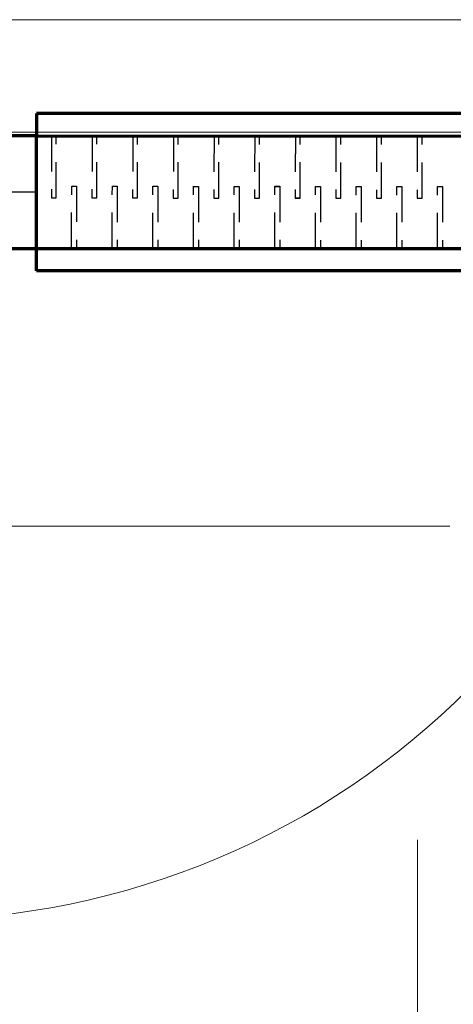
# Model space of a CAD drawing. Header units: millimetres. Extents: x -17045 to 252927, y -178787 to -18768.
# Tile 33 of 46: x 9292 to 9677, y -137363 to -136488. Entities that reach past the tile are written whole.
import ezdxf

# ---------------------------------------------------------------- set-up
doc = ezdxf.new("R2010")
doc.units = ezdxf.units.MM
doc.header["$LTSCALE"] = 10
for name, pattern in [('DASHDOT', [25.4, 12.7, -6.35, 0, -6.35]), ('GESTRICHELT', [0.75, 0.5, -0.25]), ('VERDECKT', [9.525, 6.35, -3.175])]:
    doc.linetypes.add(name, pattern=pattern)
for name, color, linetype, lineweight in [('1.PP - SLEPY_nové$0$1.PP - NÁVRH', 9, 'Continuous', 9), ('1.PP - SLEPY_nové$0$VÝPLNĚ', 9, 'Continuous', 9), ('TB_23_UT_2NP_DSP', 7, 'Continuous', 5), ('V-objekty', 1, 'Continuous', 40), ('V-tvarovky', 1, 'Continuous', 70)]:
    doc.layers.add(name, color=color, linetype=linetype, lineweight=lineweight)

# ---------------------------------------------------------------- blocks, each defined once
blk = doc.blocks.new('*U187')
at = {"color": 0, "linetype": 'ByBlock', "lineweight": -2}
for p, q in [((0, 100), (0, 0)), ((211.104789, 100), (0, 100)), ((211.104789, 0), (211.104789, 100)), ((0, 0), (211.104789, 0))]:
    blk.add_line(p, q, dxfattribs=at)
at = {"color": 2, "linetype": 'DASHDOT', "lineweight": 25}
blk.add_line((0, 50), (211.104789, 50), dxfattribs=at)
blk = doc.blocks.new('1.PP - SLEPY_nové')
at = {"layer": '1.PP - SLEPY_nové$0$1.PP - NÁVRH', "color": 9, "linetype": 'Continuous', "lineweight": 9, "ltscale": 0.1}
blk.add_line((5262.15, -55216.68), (6862.15, -55216.68), dxfattribs=at)
at = {"layer": '1.PP - SLEPY_nové$0$VÝPLNĚ', "color": 9, "linetype": 'Continuous', "lineweight": 9, "ltscale": 0.1}
for p, q in [((5962.15, -55316.68), (5162.15, -55316.68)), ((5740.74, -55666.68), (4990.74, -55666.68)), ((5712.15, -56695.27), (5712.15, -55945.27))]:
    blk.add_line(p, q, dxfattribs=at)
blk.add_arc((5262.15, -55316.68), 700, 270, 0, dxfattribs=at)

msp = doc.modelspace()

# ---------------------------------------------------------------- linework, layer by layer
at = {"color": 0, "lineweight": 50}
for p, q in [((9306.59, -136690.42), (9306.59, -136590.42)), ((9306.59, -136590.42), (9306.59, -136590.42)), ((9306.59, -136690.42), (9306.59, -136690.42))]:
    msp.add_line(p, q, dxfattribs=at)
at = {"color": 2, "linetype": 'DASHDOT', "lineweight": 25}
msp.add_line((9306.59, -136640.42), (9306.59, -136640.42), dxfattribs=at)
at = {"layer": 'TB_23_UT_2NP_DSP', "color": 40, "linetype": 'ByBlock', "lineweight": 70}
for p, q in [((9306.72, -136571.18), (9306.63, -136591.08)), ((10206.65, -136571.47), (9306.72, -136571.18)), ((9306.63, -136591.08), (10206.63, -136591.37)), ((9306.52, -136710.98), (9306.55, -136691.08)), ((9306.55, -136691.08), (10206.55, -136691.37)), ((10206.52, -136711.27), (9306.52, -136710.98))]:
    msp.add_line(p, q, dxfattribs=at)
at = {"layer": 'TB_23_UT_2NP_DSP', "color": 7, "linetype": 'ByBlock', "lineweight": 25}
msp.add_line((9306.55, -136691.08), (9306.63, -136591.08), dxfattribs=at)
msp.add_line((9306.55, -136691.08), (9306.63, -136591.08), dxfattribs=at)
at = {"layer": 'TB_23_UT_2NP_DSP', "color": 180, "linetype": 'ByBlock', "lineweight": 50}
msp.add_line((9306.55, -136690.78), (9306.63, -136591.08), dxfattribs=at)
at = {"layer": 'TB_23_UT_2NP_DSP', "color": 7, "linetype": 'GESTRICHELT', "lineweight": 25}
for p, q in [((9306.63, -136591.08), (10206.63, -136591.37)), ((9306.55, -136691.08), (10206.55, -136691.37))]:
    msp.add_line(p, q, dxfattribs=at)
at = {"layer": 'TB_23_UT_2NP_DSP', "color": 7, "linetype": 'VERDECKT', "lineweight": 25, "ltscale": 0.5}
for p, q in [((9319.82, -136590.89), (9319.77, -136646.07)), ((9319.82, -136590.89), (9319.77, -136646.07)), ((9319.82, -136590.89), (9319.77, -136646.07)), ((9319.82, -136590.89), (9319.77, -136646.07)), ((9319.82, -136590.89), (9319.77, -136646.07)), ((9319.82, -136590.89), (9319.77, -136646.07)), ((9319.82, -136590.96), (9319.77, -136646.15)), ((9319.82, -136590.96), (9319.77, -136646.15)), ((9319.82, -136590.96), (9319.77, -136646.15)), ((9319.82, -136590.96), (9319.77, -136646.15)), ((9324.04, -136646.08), (9324.09, -136590.89)), ((9324.04, -136646.08), (9324.09, -136590.89)), ((9324.04, -136646.08), (9324.09, -136590.89)), ((9324.04, -136646.08), (9324.09, -136590.89)), ((9324.04, -136646.08), (9324.09, -136590.89)), ((9324.04, -136646.08), (9324.09, -136590.89)), ((9324.04, -136646.16), (9324.09, -136590.97)), ((9324.04, -136646.16), (9324.09, -136590.97)), ((9324.04, -136646.16), (9324.09, -136590.97)), ((9324.04, -136646.16), (9324.09, -136590.97)), ((9355.97, -136590.91), (9355.92, -136646.1)), ((9355.97, -136590.91), (9355.92, -136646.1)), ((9355.97, -136590.91), (9355.92, -136646.1)), ((9355.97, -136590.91), (9355.92, -136646.1)), ((9355.97, -136590.91), (9355.92, -136646.1)), ((9355.97, -136590.91), (9355.92, -136646.1)), ((9355.97, -136590.99), (9355.92, -136646.18)), ((9355.97, -136590.99), (9355.92, -136646.18)), ((9355.97, -136590.99), (9355.92, -136646.18)), ((9355.97, -136590.99), (9355.92, -136646.18)), ((9360.2, -136646.11), (9360.24, -136590.92)), ((9360.2, -136646.11), (9360.24, -136590.92)), ((9360.2, -136646.11), (9360.24, -136590.92)), ((9360.2, -136646.11), (9360.24, -136590.92)), ((9360.2, -136646.11), (9360.24, -136590.92)), ((9360.2, -136646.11), (9360.24, -136590.92)), ((9360.2, -136646.19), (9360.24, -136591)), ((9360.2, -136646.19), (9360.24, -136591)), ((9360.2, -136646.19), (9360.24, -136591)), ((9360.2, -136646.19), (9360.24, -136591)), ((9392.12, -136591.04), (9392.08, -136646.23)), ((9392.12, -136591.04), (9392.08, -136646.23)), ((9392.12, -136591.04), (9392.08, -136646.23)), ((9392.12, -136591.04), (9392.08, -136646.23)), ((9392.12, -136591.04), (9392.08, -136646.23)), ((9392.12, -136591.04), (9392.08, -136646.23)), ((9392.12, -136591.07), (9392.08, -136646.26)), ((9392.12, -136591.07), (9392.08, -136646.26)), ((9392.12, -136591.07), (9392.08, -136646.26)), ((9392.12, -136591.07), (9392.08, -136646.26)), ((9396.35, -136646.23), (9396.4, -136591.04)), ((9396.35, -136646.23), (9396.4, -136591.04)), ((9396.35, -136646.23), (9396.4, -136591.04)), ((9396.35, -136646.23), (9396.4, -136591.04)), ((9396.35, -136646.23), (9396.4, -136591.04)), ((9396.35, -136646.23), (9396.4, -136591.04)), ((9396.35, -136646.27), (9396.4, -136591.08)), ((9396.35, -136646.27), (9396.4, -136591.08)), ((9396.35, -136646.27), (9396.4, -136591.08)), ((9396.35, -136646.27), (9396.4, -136591.08)), ((9428.28, -136591.1), (9428.23, -136646.29)), ((9428.28, -136591.1), (9428.23, -136646.29)), ((9428.28, -136591.1), (9428.23, -136646.29)), ((9428.28, -136591.1), (9428.23, -136646.29)), ((9428.28, -136591.12), (9428.23, -136646.31)), ((9428.28, -136591.12), (9428.23, -136646.31)), ((9428.28, -136591.12), (9428.23, -136646.31)), ((9428.28, -136591.12), (9428.23, -136646.31)), ((9428.28, -136591.12), (9428.23, -136646.31)), ((9428.28, -136591.12), (9428.23, -136646.31)), ((9432.5, -136646.29), (9432.55, -136591.1)), ((9432.5, -136646.29), (9432.55, -136591.1)), ((9432.5, -136646.29), (9432.55, -136591.1)), ((9432.5, -136646.29), (9432.55, -136591.1)), ((9432.5, -136646.31), (9432.55, -136591.12)), ((9432.5, -136646.31), (9432.55, -136591.12)), ((9432.5, -136646.31), (9432.55, -136591.12)), ((9432.5, -136646.31), (9432.55, -136591.12)), ((9432.5, -136646.31), (9432.55, -136591.12)), ((9432.5, -136646.31), (9432.55, -136591.12)), ((9464.43, -136591.13), (9464.39, -136646.31)), ((9464.43, -136591.13), (9464.39, -136646.31)), ((9464.43, -136591.13), (9464.39, -136646.31)), ((9464.43, -136591.13), (9464.39, -136646.31)), ((9464.43, -136591.14), (9464.39, -136646.33)), ((9464.43, -136591.14), (9464.39, -136646.33)), ((9464.43, -136591.14), (9464.39, -136646.33)), ((9464.43, -136591.14), (9464.39, -136646.33)), ((9464.43, -136591.14), (9464.39, -136646.33)), ((9464.43, -136591.14), (9464.39, -136646.33)), ((9468.66, -136646.32), (9468.7, -136591.13)), ((9468.66, -136646.32), (9468.7, -136591.13)), ((9468.66, -136646.32), (9468.7, -136591.13)), ((9468.66, -136646.32), (9468.7, -136591.13)), ((9468.66, -136646.34), (9468.7, -136591.15)), ((9468.66, -136646.34), (9468.7, -136591.15)), ((9468.66, -136646.34), (9468.7, -136591.15)), ((9468.66, -136646.34), (9468.7, -136591.15)), ((9468.66, -136646.34), (9468.7, -136591.15)), ((9468.66, -136646.34), (9468.7, -136591.15)), ((9500.58, -136591.17), (9500.54, -136646.36)), ((9500.58, -136591.17), (9500.54, -136646.36)), ((9500.58, -136591.17), (9500.54, -136646.36)), ((9500.58, -136591.17), (9500.54, -136646.36)), ((9500.58, -136591.17), (9500.54, -136646.36)), ((9500.58, -136591.17), (9500.54, -136646.36)), ((9504.81, -136646.36), (9504.86, -136591.17)), ((9504.81, -136646.36), (9504.86, -136591.17)), ((9504.81, -136646.36), (9504.86, -136591.17)), ((9504.81, -136646.36), (9504.86, -136591.17)), ((9504.81, -136646.36), (9504.86, -136591.17)), ((9504.81, -136646.36), (9504.86, -136591.17)), ((9536.74, -136591.08), (9536.69, -136646.27)), ((9536.74, -136591.08), (9536.69, -136646.27)), ((9536.74, -136591.08), (9536.69, -136646.27)), ((9536.74, -136591.08), (9536.69, -136646.27)), ((9536.74, -136591.08), (9536.69, -136646.27)), ((9536.74, -136591.08), (9536.69, -136646.27)), ((9536.74, -136591.16), (9536.69, -136646.35)), ((9536.74, -136591.16), (9536.69, -136646.35)), ((9536.74, -136591.16), (9536.69, -136646.35)), ((9536.74, -136591.16), (9536.69, -136646.35)), ((9536.74, -136591.21), (9536.69, -136646.4)), ((9536.74, -136591.21), (9536.69, -136646.4)), ((9536.74, -136591.21), (9536.69, -136646.4)), ((9536.74, -136591.21), (9536.69, -136646.4)), ((9536.74, -136591.21), (9536.69, -136646.4)), ((9536.74, -136591.21), (9536.69, -136646.4)), ((9540.97, -136646.28), (9541.01, -136591.09)), ((9540.97, -136646.28), (9541.01, -136591.09)), ((9540.97, -136646.28), (9541.01, -136591.09)), ((9540.97, -136646.28), (9541.01, -136591.09)), ((9540.97, -136646.28), (9541.01, -136591.09)), ((9540.97, -136646.28), (9541.01, -136591.09)), ((9540.97, -136646.36), (9541.01, -136591.17)), ((9540.97, -136646.36), (9541.01, -136591.17)), ((9540.97, -136646.36), (9541.01, -136591.17)), ((9540.97, -136646.36), (9541.01, -136591.17)), ((9540.97, -136646.41), (9541.01, -136591.22)), ((9540.97, -136646.41), (9541.01, -136591.22)), ((9540.97, -136646.41), (9541.01, -136591.22)), ((9540.97, -136646.41), (9541.01, -136591.22)), ((9540.97, -136646.41), (9541.01, -136591.22)), ((9540.97, -136646.41), (9541.01, -136591.22)), ((9572.89, -136591.21), (9572.85, -136646.4)), ((9572.89, -136591.21), (9572.85, -136646.4)), ((9572.89, -136591.21), (9572.85, -136646.4)), ((9572.89, -136591.21), (9572.85, -136646.4)), ((9572.89, -136591.21), (9572.85, -136646.4)), ((9572.89, -136591.21), (9572.85, -136646.4)), ((9572.89, -136591.24), (9572.85, -136646.43)), ((9572.89, -136591.24), (9572.85, -136646.43)), ((9572.89, -136591.24), (9572.85, -136646.43)), ((9572.89, -136591.24), (9572.85, -136646.43)), ((9577.12, -136646.4), (9577.16, -136591.21)), ((9577.12, -136646.4), (9577.16, -136591.21)), ((9577.12, -136646.4), (9577.16, -136591.21)), ((9577.12, -136646.4), (9577.16, -136591.21)), ((9577.12, -136646.4), (9577.16, -136591.21)), ((9577.12, -136646.4), (9577.16, -136591.21)), ((9577.12, -136646.44), (9577.16, -136591.25)), ((9577.12, -136646.44), (9577.16, -136591.25)), ((9577.12, -136646.44), (9577.16, -136591.25)), ((9577.12, -136646.44), (9577.16, -136591.25)), ((9609.04, -136591.27), (9609, -136646.46)), ((9609.04, -136591.27), (9609, -136646.46)), ((9609.04, -136591.27), (9609, -136646.46)), ((9609.04, -136591.27), (9609, -136646.46)), ((9609.04, -136591.29), (9609, -136646.47)), ((9609.04, -136591.29), (9609, -136646.47)), ((9609.04, -136591.29), (9609, -136646.47)), ((9609.04, -136591.29), (9609, -136646.47)), ((9609.04, -136591.29), (9609, -136646.47)), ((9609.04, -136591.29), (9609, -136646.47)), ((9613.27, -136646.46), (9613.32, -136591.27)), ((9613.27, -136646.46), (9613.32, -136591.27)), ((9613.27, -136646.46), (9613.32, -136591.27)), ((9613.27, -136646.46), (9613.32, -136591.27)), ((9613.27, -136646.48), (9613.32, -136591.29)), ((9613.27, -136646.48), (9613.32, -136591.29)), ((9613.27, -136646.48), (9613.32, -136591.29)), ((9613.27, -136646.48), (9613.32, -136591.29)), ((9613.27, -136646.48), (9613.32, -136591.29)), ((9613.27, -136646.48), (9613.32, -136591.29)), ((9645.2, -136591.29), (9645.15, -136646.48)), ((9645.2, -136591.29), (9645.15, -136646.48)), ((9645.2, -136591.29), (9645.15, -136646.48)), ((9645.2, -136591.29), (9645.15, -136646.48)), ((9645.2, -136591.31), (9645.15, -136646.5)), ((9645.2, -136591.31), (9645.15, -136646.5)), ((9645.2, -136591.31), (9645.15, -136646.5)), ((9645.2, -136591.31), (9645.15, -136646.5)), ((9645.2, -136591.31), (9645.15, -136646.5)), ((9645.2, -136591.31), (9645.15, -136646.5)), ((9649.43, -136646.49), (9649.47, -136591.3)), ((9649.43, -136646.49), (9649.47, -136591.3)), ((9649.43, -136646.49), (9649.47, -136591.3)), ((9649.43, -136646.49), (9649.47, -136591.3)), ((9649.43, -136646.51), (9649.47, -136591.32)), ((9649.43, -136646.51), (9649.47, -136591.32)), ((9649.43, -136646.51), (9649.47, -136591.32)), ((9649.43, -136646.51), (9649.47, -136591.32)), ((9649.43, -136646.51), (9649.47, -136591.32)), ((9649.43, -136646.51), (9649.47, -136591.32)), ((9337.81, -136690.89), (9337.86, -136635.7)), ((9337.81, -136690.89), (9337.86, -136635.7)), ((9337.81, -136690.89), (9337.86, -136635.7)), ((9337.81, -136690.89), (9337.86, -136635.7)), ((9337.81, -136690.97), (9337.86, -136635.78)), ((9337.81, -136690.97), (9337.86, -136635.78)), ((9337.81, -136690.99), (9337.86, -136635.8)), ((9337.81, -136690.99), (9337.86, -136635.8)), ((9337.81, -136690.99), (9337.86, -136635.8)), ((9337.81, -136690.99), (9337.86, -136635.8)), ((9337.81, -136691.02), (9337.86, -136635.83)), ((9337.81, -136691.02), (9337.86, -136635.83)), ((9337.86, -136635.7), (9342.13, -136635.71)), ((9337.86, -136635.7), (9342.13, -136635.71)), ((9337.86, -136635.8), (9342.13, -136635.8)), ((9337.86, -136635.8), (9342.13, -136635.8)), ((9342.13, -136635.71), (9342.09, -136690.9)), ((9342.13, -136635.71), (9342.09, -136690.9)), ((9342.13, -136635.71), (9342.09, -136690.9)), ((9342.13, -136635.71), (9342.09, -136690.9)), ((9342.13, -136635.79), (9342.09, -136690.98)), ((9342.13, -136635.79), (9342.09, -136690.98)), ((9342.13, -136635.8), (9342.09, -136690.99)), ((9342.13, -136635.8), (9342.09, -136690.99)), ((9342.13, -136635.8), (9342.09, -136690.99)), ((9342.13, -136635.8), (9342.09, -136690.99)), ((9342.13, -136635.84), (9342.09, -136691.03)), ((9342.13, -136635.84), (9342.09, -136691.03)), ((9373.97, -136691.02), (9374.01, -136635.83)), ((9373.97, -136691.02), (9374.01, -136635.83)), ((9373.97, -136691.02), (9374.01, -136635.83)), ((9373.97, -136691.02), (9374.01, -136635.83)), ((9373.97, -136691.05), (9374.01, -136635.86)), ((9373.97, -136691.05), (9374.01, -136635.86)), ((9374.01, -136635.83), (9378.29, -136635.83)), ((9374.01, -136635.83), (9378.29, -136635.83)), ((9378.29, -136635.83), (9378.24, -136691.02)), ((9378.29, -136635.83), (9378.24, -136691.02)), ((9378.29, -136635.83), (9378.24, -136691.02)), ((9378.29, -136635.83), (9378.24, -136691.02)), ((9378.29, -136635.87), (9378.24, -136691.06)), ((9378.29, -136635.87), (9378.24, -136691.06)), ((9410.12, -136691.08), (9410.17, -136635.89)), ((9410.12, -136691.08), (9410.17, -136635.89)), ((9410.12, -136691.09), (9410.17, -136635.91)), ((9410.12, -136691.09), (9410.17, -136635.91)), ((9410.12, -136691.09), (9410.17, -136635.91)), ((9410.12, -136691.09), (9410.17, -136635.91)), ((9410.17, -136635.91), (9414.44, -136635.91)), ((9410.17, -136635.91), (9414.44, -136635.91)), ((9414.44, -136635.89), (9414.4, -136691.08)), ((9414.44, -136635.89), (9414.4, -136691.08)), ((9414.44, -136635.91), (9414.4, -136691.1)), ((9414.44, -136635.91), (9414.4, -136691.1)), ((9414.44, -136635.91), (9414.4, -136691.1)), ((9414.44, -136635.91), (9414.4, -136691.1)), ((9446.28, -136691.1), (9446.32, -136635.91)), ((9446.28, -136691.1), (9446.32, -136635.91)), ((9446.28, -136691.12), (9446.32, -136635.93)), ((9446.28, -136691.12), (9446.32, -136635.93)), ((9446.28, -136691.12), (9446.32, -136635.93)), ((9446.28, -136691.12), (9446.32, -136635.93)), ((9446.32, -136635.93), (9450.59, -136635.94)), ((9446.32, -136635.93), (9450.59, -136635.94)), ((9450.59, -136635.92), (9450.55, -136691.11)), ((9450.59, -136635.92), (9450.55, -136691.11)), ((9450.59, -136635.94), (9450.55, -136691.13)), ((9450.59, -136635.94), (9450.55, -136691.13)), ((9450.59, -136635.94), (9450.55, -136691.13)), ((9450.59, -136635.94), (9450.55, -136691.13)), ((9482.43, -136691.15), (9482.47, -136635.96)), ((9482.43, -136691.15), (9482.47, -136635.96)), ((9482.43, -136691.15), (9482.47, -136635.96)), ((9482.43, -136691.15), (9482.47, -136635.96)), ((9482.47, -136635.96), (9486.75, -136635.96)), ((9482.47, -136635.96), (9486.75, -136635.96)), ((9486.75, -136635.96), (9486.7, -136691.15)), ((9486.75, -136635.96), (9486.7, -136691.15)), ((9486.75, -136635.96), (9486.7, -136691.15)), ((9486.75, -136635.96), (9486.7, -136691.15)), ((9518.58, -136691.06), (9518.63, -136635.87)), ((9518.58, -136691.06), (9518.63, -136635.87)), ((9518.58, -136691.06), (9518.63, -136635.87)), ((9518.58, -136691.06), (9518.63, -136635.87)), ((9518.58, -136691.14), (9518.63, -136635.95)), ((9518.58, -136691.14), (9518.63, -136635.95)), ((9518.58, -136691.16), (9518.63, -136635.97)), ((9518.58, -136691.16), (9518.63, -136635.97)), ((9518.58, -136691.16), (9518.63, -136635.97)), ((9518.58, -136691.16), (9518.63, -136635.97)), ((9518.58, -136691.19), (9518.63, -136636)), ((9518.58, -136691.19), (9518.63, -136636)), ((9518.58, -136691.19), (9518.63, -136636)), ((9518.58, -136691.19), (9518.63, -136636)), ((9518.58, -136691.19), (9518.63, -136636)), ((9518.58, -136691.19), (9518.63, -136636)), ((9518.63, -136635.87), (9522.9, -136635.88)), ((9518.63, -136635.87), (9522.9, -136635.88)), ((9518.63, -136635.97), (9522.9, -136635.97)), ((9518.63, -136635.97), (9522.9, -136635.97)), ((9518.63, -136636), (9522.9, -136636.01)), ((9518.63, -136636), (9522.9, -136636.01)), ((9522.9, -136635.88), (9522.86, -136691.07)), ((9522.9, -136635.88), (9522.86, -136691.07)), ((9522.9, -136635.88), (9522.86, -136691.07)), ((9522.9, -136635.88), (9522.86, -136691.07)), ((9522.9, -136635.96), (9522.86, -136691.15)), ((9522.9, -136635.96), (9522.86, -136691.15)), ((9522.9, -136635.97), (9522.86, -136691.16)), ((9522.9, -136635.97), (9522.86, -136691.16)), ((9522.9, -136635.97), (9522.86, -136691.16)), ((9522.9, -136635.97), (9522.86, -136691.16)), ((9522.9, -136636.01), (9522.86, -136691.2)), ((9522.9, -136636.01), (9522.86, -136691.2)), ((9522.9, -136636.01), (9522.86, -136691.2)), ((9522.9, -136636.01), (9522.86, -136691.2)), ((9522.9, -136636.01), (9522.86, -136691.2)), ((9522.9, -136636.01), (9522.86, -136691.2)), ((9554.74, -136691.19), (9554.78, -136636)), ((9554.74, -136691.19), (9554.78, -136636)), ((9554.74, -136691.19), (9554.78, -136636)), ((9554.74, -136691.19), (9554.78, -136636)), ((9554.74, -136691.22), (9554.78, -136636.03)), ((9554.74, -136691.22), (9554.78, -136636.03)), ((9554.78, -136636), (9559.05, -136636)), ((9554.78, -136636), (9559.05, -136636)), ((9559.05, -136636), (9559.01, -136691.19)), ((9559.05, -136636), (9559.01, -136691.19)), ((9559.05, -136636), (9559.01, -136691.19)), ((9559.05, -136636), (9559.01, -136691.19)), ((9559.05, -136636.04), (9559.01, -136691.23)), ((9559.05, -136636.04), (9559.01, -136691.23)), ((9590.89, -136691.25), (9590.94, -136636.06)), ((9590.89, -136691.25), (9590.94, -136636.06)), ((9590.89, -136691.26), (9590.94, -136636.07)), ((9590.89, -136691.26), (9590.94, -136636.07)), ((9590.89, -136691.26), (9590.94, -136636.07)), ((9590.89, -136691.26), (9590.94, -136636.07)), ((9590.94, -136636.07), (9595.21, -136636.08)), ((9590.94, -136636.07), (9595.21, -136636.08)), ((9595.21, -136636.06), (9595.16, -136691.25)), ((9595.21, -136636.06), (9595.16, -136691.25)), ((9595.21, -136636.08), (9595.16, -136691.27)), ((9595.21, -136636.08), (9595.16, -136691.27)), ((9595.21, -136636.08), (9595.16, -136691.27)), ((9595.21, -136636.08), (9595.16, -136691.27)), ((9627.04, -136691.27), (9627.09, -136636.08)), ((9627.04, -136691.27), (9627.09, -136636.08)), ((9627.04, -136691.29), (9627.09, -136636.1)), ((9627.04, -136691.29), (9627.09, -136636.1)), ((9627.04, -136691.29), (9627.09, -136636.1)), ((9627.04, -136691.29), (9627.09, -136636.1)), ((9627.09, -136636.1), (9631.36, -136636.11)), ((9627.09, -136636.1), (9631.36, -136636.11)), ((9631.36, -136636.09), (9631.32, -136691.28)), ((9631.36, -136636.09), (9631.32, -136691.28)), ((9631.36, -136636.11), (9631.32, -136691.3)), ((9631.36, -136636.11), (9631.32, -136691.3)), ((9631.36, -136636.11), (9631.32, -136691.3)), ((9631.36, -136636.11), (9631.32, -136691.3)), ((9663.2, -136691.24), (9663.24, -136636.05)), ((9663.2, -136691.24), (9663.24, -136636.05)), ((9663.2, -136691.26), (9663.24, -136636.07)), ((9663.2, -136691.26), (9663.24, -136636.07)), ((9663.2, -136691.26), (9663.24, -136636.07)), ((9663.2, -136691.26), (9663.24, -136636.07)), ((9663.2, -136691.32), (9663.24, -136636.13)), ((9663.2, -136691.32), (9663.24, -136636.13)), ((9663.2, -136691.32), (9663.24, -136636.13)), ((9663.2, -136691.32), (9663.24, -136636.13)), ((9663.24, -136636.07), (9667.52, -136636.07)), ((9663.24, -136636.07), (9667.52, -136636.07)), ((9663.24, -136636.13), (9667.52, -136636.13)), ((9663.24, -136636.13), (9667.52, -136636.13)), ((9667.52, -136636.05), (9667.47, -136691.24)), ((9667.52, -136636.05), (9667.47, -136691.24)), ((9667.52, -136636.07), (9667.47, -136691.26)), ((9667.52, -136636.07), (9667.47, -136691.26)), ((9667.52, -136636.07), (9667.47, -136691.26)), ((9667.52, -136636.07), (9667.47, -136691.26)), ((9667.52, -136636.13), (9667.47, -136691.32)), ((9667.52, -136636.13), (9667.47, -136691.32)), ((9667.52, -136636.13), (9667.47, -136691.32)), ((9667.52, -136636.13), (9667.47, -136691.32)), ((9319.77, -136646.07), (9324.04, -136646.08)), ((9319.77, -136646.07), (9324.04, -136646.08)), ((9319.77, -136646.07), (9324.04, -136646.08)), ((9319.77, -136646.07), (9324.04, -136646.08)), ((9319.77, -136646.07), (9324.04, -136646.08)), ((9319.77, -136646.07), (9324.04, -136646.08)), ((9319.77, -136646.15), (9324.04, -136646.16)), ((9319.77, -136646.15), (9324.04, -136646.16)), ((9319.77, -136646.15), (9324.04, -136646.16)), ((9319.77, -136646.15), (9324.04, -136646.16)), ((9355.92, -136646.1), (9360.2, -136646.11)), ((9355.92, -136646.1), (9360.2, -136646.11)), ((9355.92, -136646.1), (9360.2, -136646.11)), ((9355.92, -136646.1), (9360.2, -136646.11)), ((9355.92, -136646.1), (9360.2, -136646.11)), ((9355.92, -136646.1), (9360.2, -136646.11)), ((9355.92, -136646.18), (9360.2, -136646.19)), ((9355.92, -136646.18), (9360.2, -136646.19)), ((9355.92, -136646.18), (9360.2, -136646.19)), ((9355.92, -136646.18), (9360.2, -136646.19)), ((9392.08, -136646.23), (9396.35, -136646.23)), ((9392.08, -136646.23), (9396.35, -136646.23)), ((9392.08, -136646.23), (9396.35, -136646.23)), ((9392.08, -136646.23), (9396.35, -136646.23)), ((9392.08, -136646.23), (9396.35, -136646.23)), ((9392.08, -136646.23), (9396.35, -136646.23)), ((9392.08, -136646.26), (9396.35, -136646.27)), ((9392.08, -136646.26), (9396.35, -136646.27)), ((9392.08, -136646.26), (9396.35, -136646.27)), ((9392.08, -136646.26), (9396.35, -136646.27)), ((9428.23, -136646.29), (9432.5, -136646.29)), ((9428.23, -136646.29), (9432.5, -136646.29)), ((9428.23, -136646.29), (9432.5, -136646.29)), ((9428.23, -136646.29), (9432.5, -136646.29)), ((9428.23, -136646.31), (9432.5, -136646.31)), ((9428.23, -136646.31), (9432.5, -136646.31)), ((9428.23, -136646.31), (9432.5, -136646.31)), ((9428.23, -136646.31), (9432.5, -136646.31)), ((9428.23, -136646.31), (9432.5, -136646.31)), ((9428.23, -136646.31), (9432.5, -136646.31)), ((9464.39, -136646.31), (9468.66, -136646.32)), ((9464.39, -136646.31), (9468.66, -136646.32)), ((9464.39, -136646.31), (9468.66, -136646.32)), ((9464.39, -136646.31), (9468.66, -136646.32)), ((9464.39, -136646.33), (9468.66, -136646.34)), ((9464.39, -136646.33), (9468.66, -136646.34)), ((9464.39, -136646.33), (9468.66, -136646.34)), ((9464.39, -136646.33), (9468.66, -136646.34)), ((9464.39, -136646.33), (9468.66, -136646.34)), ((9464.39, -136646.33), (9468.66, -136646.34)), ((9500.54, -136646.36), (9504.81, -136646.36)), ((9500.54, -136646.36), (9504.81, -136646.36)), ((9500.54, -136646.36), (9504.81, -136646.36)), ((9500.54, -136646.36), (9504.81, -136646.36)), ((9500.54, -136646.36), (9504.81, -136646.36)), ((9500.54, -136646.36), (9504.81, -136646.36)), ((9536.69, -136646.27), (9540.97, -136646.28)), ((9536.69, -136646.27), (9540.97, -136646.28)), ((9536.69, -136646.27), (9540.97, -136646.28)), ((9536.69, -136646.27), (9540.97, -136646.28)), ((9536.69, -136646.27), (9540.97, -136646.28)), ((9536.69, -136646.27), (9540.97, -136646.28)), ((9536.69, -136646.35), (9540.97, -136646.36)), ((9536.69, -136646.35), (9540.97, -136646.36)), ((9536.69, -136646.35), (9540.97, -136646.36)), ((9536.69, -136646.35), (9540.97, -136646.36)), ((9536.69, -136646.4), (9540.97, -136646.41)), ((9536.69, -136646.4), (9540.97, -136646.41)), ((9536.69, -136646.4), (9540.97, -136646.41)), ((9536.69, -136646.4), (9540.97, -136646.41)), ((9536.69, -136646.4), (9540.97, -136646.41)), ((9536.69, -136646.4), (9540.97, -136646.41)), ((9572.85, -136646.4), (9577.12, -136646.4)), ((9572.85, -136646.4), (9577.12, -136646.4)), ((9572.85, -136646.4), (9577.12, -136646.4)), ((9572.85, -136646.4), (9577.12, -136646.4)), ((9572.85, -136646.4), (9577.12, -136646.4)), ((9572.85, -136646.4), (9577.12, -136646.4)), ((9572.85, -136646.43), (9577.12, -136646.44)), ((9572.85, -136646.43), (9577.12, -136646.44)), ((9572.85, -136646.43), (9577.12, -136646.44)), ((9572.85, -136646.43), (9577.12, -136646.44)), ((9609, -136646.46), (9613.27, -136646.46)), ((9609, -136646.46), (9613.27, -136646.46)), ((9609, -136646.46), (9613.27, -136646.46)), ((9609, -136646.46), (9613.27, -136646.46)), ((9609, -136646.47), (9613.27, -136646.48)), ((9609, -136646.47), (9613.27, -136646.48)), ((9609, -136646.47), (9613.27, -136646.48)), ((9609, -136646.47), (9613.27, -136646.48)), ((9609, -136646.47), (9613.27, -136646.48)), ((9609, -136646.47), (9613.27, -136646.48)), ((9645.15, -136646.48), (9649.43, -136646.49)), ((9645.15, -136646.48), (9649.43, -136646.49)), ((9645.15, -136646.48), (9649.43, -136646.49)), ((9645.15, -136646.48), (9649.43, -136646.49)), ((9645.15, -136646.5), (9649.43, -136646.51)), ((9645.15, -136646.5), (9649.43, -136646.51)), ((9645.15, -136646.5), (9649.43, -136646.51)), ((9645.15, -136646.5), (9649.43, -136646.51)), ((9645.15, -136646.5), (9649.43, -136646.51)), ((9645.15, -136646.5), (9649.43, -136646.51))]:
    msp.add_line(p, q, dxfattribs=at)
at = {"layer": 'TB_23_UT_2NP_DSP', "color": 7, "linetype": 'VERDECKT', "lineweight": 5, "ltscale": 0.5}
for points in [[(9337.86, -136635.7), (9342.13, -136635.71)], [(9337.86, -136635.78), (9342.13, -136635.79)], [(9337.86, -136635.8), (9342.13, -136635.8)], [(9337.86, -136635.83), (9342.13, -136635.84)], [(9374.01, -136635.83), (9378.29, -136635.83)], [(9374.01, -136635.86), (9378.29, -136635.87)], [(9410.17, -136635.89), (9414.44, -136635.89)], [(9410.17, -136635.91), (9414.44, -136635.91)], [(9446.32, -136635.91), (9450.59, -136635.92)], [(9446.32, -136635.93), (9450.59, -136635.94)], [(9482.47, -136635.96), (9486.75, -136635.96)], [(9518.63, -136635.87), (9522.9, -136635.88)], [(9518.63, -136635.95), (9522.9, -136635.96)], [(9518.63, -136635.97), (9522.9, -136635.97)], [(9518.63, -136636), (9522.9, -136636.01)], [(9518.63, -136636), (9522.9, -136636.01)], [(9554.78, -136636), (9559.05, -136636)], [(9554.78, -136636.03), (9559.05, -136636.04)], [(9590.94, -136636.06), (9595.21, -136636.06)], [(9590.94, -136636.07), (9595.21, -136636.08)], [(9627.09, -136636.08), (9631.36, -136636.09)], [(9627.09, -136636.1), (9631.36, -136636.11)], [(9663.24, -136636.05), (9667.52, -136636.05)], [(9663.24, -136636.07), (9667.52, -136636.07)], [(9663.24, -136636.13), (9667.52, -136636.13)]]:
    msp.add_lwpolyline(points, dxfattribs=at)
at = {"layer": 'V-objekty', "lineweight": 30}
msp.add_line((9306.55, -136690.67), (9306.62, -136591.2), dxfattribs=at)

# ---------------------------------------------------------------- block references
at = {"layer": 'V-tvarovky'}
for name, p, rotation in [('1.PP - SLEPY_nové', (3932.89, -81271.23), 0.0004583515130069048), ('*U187', (9306.59, -136591.08), 180.0004583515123)]:
    msp.add_blockref(name, p, dxfattribs=dict(at, rotation=rotation))

doc.saveas('drawing.dxf')
